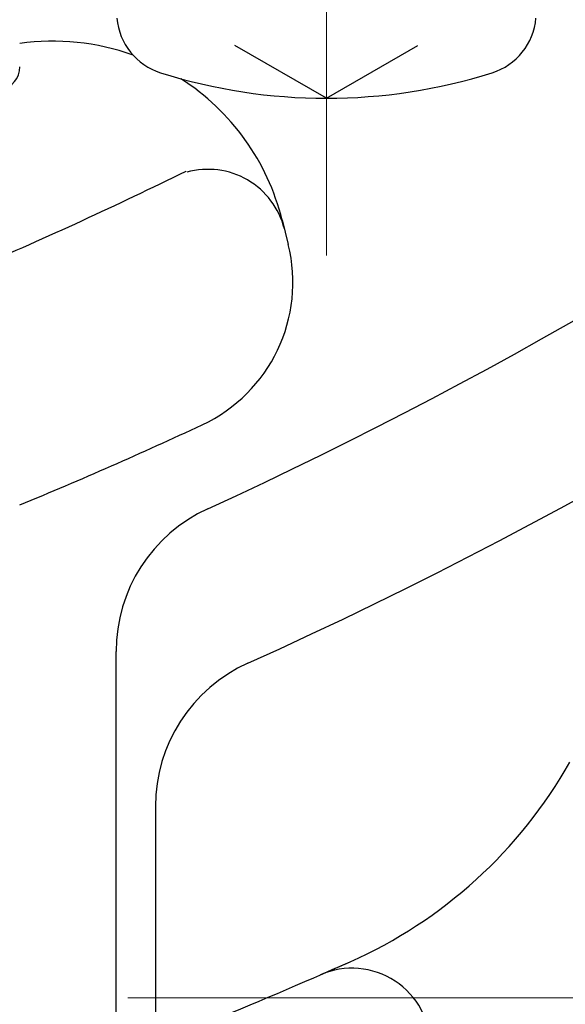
# Model space of a CAD drawing. Header units: millimetres. Extents: x 0 to 1071, y 0 to 742.
# Tile 50 of 131: x 172 to 179, y 428 to 441. Entities that reach past the tile are written whole.
import ezdxf

# ---------------------------------------------------------------- set-up
doc = ezdxf.new("R2010")
doc.units = ezdxf.units.MM
doc.header["$LTSCALE"] = 0.454724
doc.linetypes.add('CENTER', pattern=[50.8, 31.75, -6.35, 6.35, -6.35])
doc.layers.add('NoLayerName_001', color=7, linetype='Continuous')
doc.layers.add('NoLayerName_002', color=7, linetype='Continuous')
doc.styles.get("Standard").update_dxf_attribs({"font": 'txt', "bigfont": 'extfont2'})
doc.dimstyles.get("Standard").update_dxf_attribs({"dimtxt": 2.5, "dimasz": 2.5, "dimexe": 1, "dimexo": 1, "dimtad": 1, "dimdec": 3, "dimzin": 0, "dimdsep": 46, "dimtxsty": 'Standard', "dimcen": 2.5, "dimadec": 3, "dimazin": 0, "dimtfac": 0.75, "dimtdec": 3, "dimtmove": 0, "dimatfit": 3, "dimfxl": 1, "dimarcsym": 0})

# ---------------------------------------------------------------- blocks, each defined once
blk = doc.blocks.new('_OPEN30')
at = {"color": 0, "linetype": 'ByBlock', "lineweight": -2}
for p, q in [((-1, 0.267949), (0, 0)), ((0, 0), (-1, -0.267949)), ((0, 0), (-1, 0))]:
    blk.add_line(p, q, dxfattribs=at)
blk = doc.blocks.new('*D93')
at = {"layer": 'Defpoints', "color": 0}
for p in [(200.985, 487.5), (232.693, 487.5), (170.65, 428.55)]:
    blk.add_point(p, dxfattribs=at)
at = {"layer": 'NoLayerName_002', "color": 0, "linetype": 'Continuous', "lineweight": 13}
for p, q in [((203.485, 487.5), (235.193, 487.5)), ((232.693, 432.3), (232.693, 483.75)), ((173.15, 428.55), (235.193, 428.55))]:
    blk.add_line(p, q, dxfattribs=at)
at = {"layer": 'NoLayerName_002', "color": 0, "lineweight": 13, "xscale": 3.75, "yscale": 3.75, "zscale": 3.75}
for p, rotation in [((232.693, 487.5), 90), ((232.693, 428.55), 270)]:
    blk.add_blockref('_OPEN30', p, dxfattribs=dict(at, rotation=rotation))
at = {"layer": 'NoLayerName_002', "color": 0, "lineweight": 13, "insert": (225.818, 458.025), "char_height": 8.75, "attachment_point": 5, "rotation": 90}
blk.add_mtext('\\W0.8000;５９', dxfattribs=at)

msp = doc.modelspace()

# ---------------------------------------------------------------- linework, layer by layer
at = {"layer": 'NoLayerName_001', "color": 4, "linetype": 'CENTER', "lineweight": 13}
msp.add_line((175.6752, 444.9999), (175.6752, 437.9999), dxfattribs=at)
at = {"layer": 'NoLayerName_001', "color": 7, "linetype": 'Continuous', "lineweight": 25}
for p, q in [((175.6752, 439.9999), (174.5123, 440.6713)), ((175.6752, 439.9999), (176.8381, 440.6713)), ((175.1116, 438.4525), (175.1897, 438.1393)), ((173, 417.4909), (173, 432.9564)), ((173.5, 430.9867), (173.5, 427.2941))]:
    msp.add_line(p, q, dxfattribs=at)
for centre, radius, start, end in [((150, 487.5), 58, 294.624318, 319.679644), ((150, 487.5), 60, 294.285917, 321.339192), ((150, 487.5), 60, 294.285917, 321.339192), ((173.8081, 441.0878), 0.8, 185, 252.47322), ((177.5423, 441.0878), 0.8, 287.52678, 355), ((172.2007, 437.7267), 3, 70.21774, 98.15407), ((175.6752, 446.9999), 7, 252.47322, 287.52678), ((172.2007, 437.7267), 3, 14, 57.21323), ((150, 487.5), 54, 293.14498, 296.26065), ((174.17, 438.0954), 1, 14, 105.66418), ((173.2491, 437.6554), 2, 295.00584, 14), ((150, 487.5), 57, 292.45892, 295.00584), ((175, 432.9564), 2, 114.62432, 180), ((175.5, 430.9867), 2, 114.28592, 180), ((175.5, 430.9867), 2, 114.28592, 180), ((173.5403, 434.4919), 6, 293.94544, 330.65038), ((150, 487.5), 64, 292.143221, 293.945442), ((150, 487.5), 64, 293.578178, 293.945442), ((176, 427.9265), 1, 0, 113.57818)]:
    msp.add_arc(centre, radius, start, end, dxfattribs=at)
at = {"layer": 'NoLayerName_001', "color": 60, "linetype": 'Continuous', "lineweight": 25}
msp.add_arc((171.4752, 440.3999), 0.3, 282.37347, 0, dxfattribs=at)

# ---------------------------------------------------------------- dimensions: what is measured, and where the dimension line sits
at = {"layer": 'NoLayerName_002', "color": 3, "linetype": 'Continuous', "lineweight": 13}
dim = msp.add_linear_dim(base=(232.6932, 487.5), p1=(170.65, 428.55), p2=(200.9853, 487.5), angle=90, text='\\W0.8000;５９', dimstyle='Standard', override={"dimtxt": 8.75, "dimasz": 3.75, "dimexe": 2.5, "dimexo": 2.5, "dimgap": 2.5, "dimzin": 8, "dimblk": 'OPEN30', "dimclrd": 0, "dimclre": 0, "dimclrt": 0, "dimtp": 0, "dimtm": 0, "dimlwd": 13, "dimlwe": 13}, dxfattribs=at)
dim.commit()
dim.dimension.update_dxf_attribs({"geometry": '*D93', "text_midpoint": (232.6932, 458.025), "dimtype": 160})

doc.saveas('drawing.dxf')
